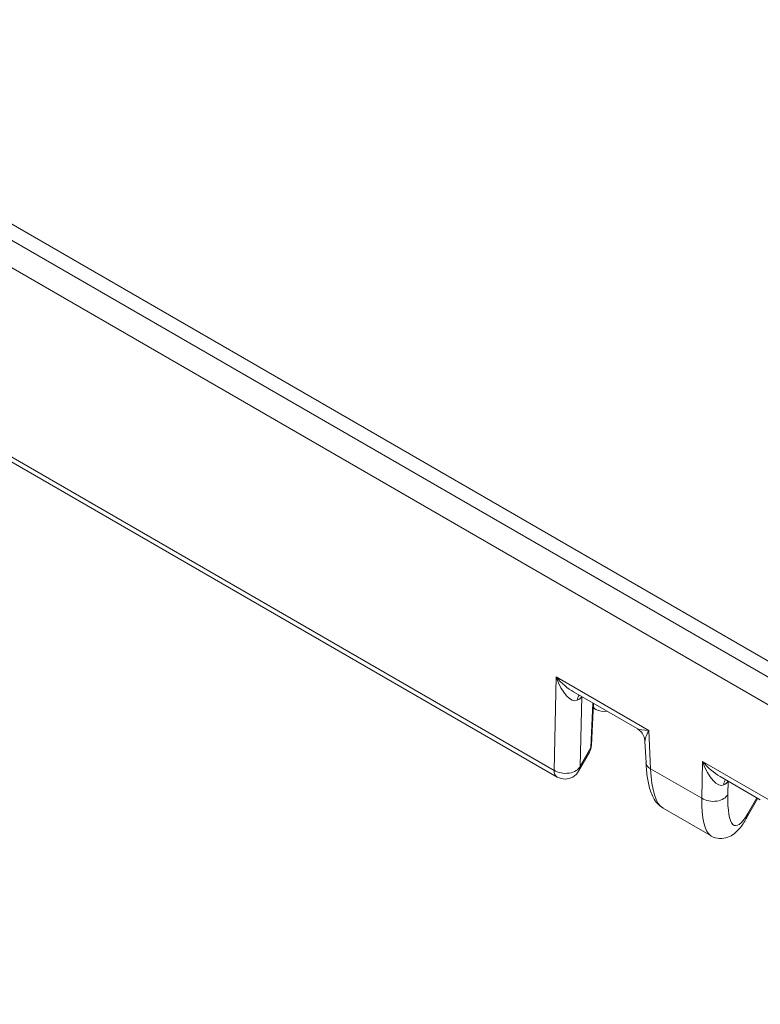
# Model space of a CAD drawing. Header units: millimetres. Extents: x 4 to 836, y 5 to 589.
# Tile 5 of 154: x 90 to 105, y 35 to 54. Entities that reach past the tile are written whole.
import ezdxf

# ---------------------------------------------------------------- set-up
doc = ezdxf.new("R2010")
doc.units = ezdxf.units.MM
doc.layers.add('1', color=7, linetype='Continuous', true_color=0xffffff)

msp = doc.modelspace()

# ---------------------------------------------------------------- linework, layer by layer
at = {"layer": '1', "color": 252, "linetype": 'Continuous', "lineweight": 13}
msp.add_line((68.323, 62.457), (107.135, 40.049), dxfattribs=at)
at = {"layer": '1', "color": 252, "linetype": 'Continuous', "lineweight": 18}
msp.add_line((68.53, 62.028), (115.731, 34.776), dxfattribs=at)
at = {"layer": '1', "color": 27, "linetype": 'Continuous', "lineweight": 18}
for p, q in [((114.514, 34.949), (68.206, 61.685)), ((78.39, 52.072), (100.781, 39.145)), ((101.095, 40.782), (102.318, 40.076)), ((101.438, 39.755), (101.476, 40.562)), ((101.472, 40.473), (101.521, 40.445)), ((102.468, 39.831), (102.488, 39.422)), ((101.191, 39.256), (101.399, 39.621)), ((103.912, 39.156), (104.686, 38.709)), ((104.416, 38.346), (104.638, 38.737)), ((102.818, 38.545), (103.739, 38.013))]:
    msp.add_line(p, q, dxfattribs=at)
at = {"layer": '1', "color": 27, "linetype": 'Continuous', "lineweight": 13}
for p, q in [((78.328, 52.201), (100.719, 39.274)), ((100.719, 39.274), (100.76, 41.069)), ((100.76, 41.069), (102.54, 40.041)), ((101.252, 40.692), (101.22, 39.351)), ((101.428, 39.716), (101.468, 40.567)), ((102.54, 40.041), (102.575, 39.305)), ((101.22, 39.351), (101.428, 39.716)), ((103.561, 38.736), (103.577, 39.442)), ((103.577, 39.442), (104.908, 38.674)), ((102.575, 39.305), (103.561, 38.736)), ((104.068, 39.066), (104.063, 38.814)), ((104.445, 38.441), (104.619, 38.748))]:
    msp.add_line(p, q, dxfattribs=at)
at = {"layer": '1', "color": 27, "linetype": 'Continuous', "lineweight": 18}
for centre, start, end in [((101.671, 40.705), 240, 282.5822), ((101.138, 39.77), 330.3572, 357.2889), ((100.931, 39.405), 300, 330.3572), ((100.931, 39.405), 240, 300)]:
    msp.add_arc(centre, 0.3, start, end, dxfattribs=at)
at = {"layer": '1', "color": 27, "linetype": 'Continuous', "lineweight": 13}
for centre, major_axis, ratio, start_param, end_param in [((100.972, 41.199), (-0.179, 0.585), 0.395901, 1.674254, 3.210143), ((100.972, 41.199), (-0.422, 0.46), 0.393417, 1.495902, 2.2464), ((101.372, 40.479), (-0.143, 0.264), 0.558081, 0.208644, 0.739768), ((100.962, 40.733), (0.3, 0.005), 0.525984, 5.456522, 6.012919), ((101.671, 40.705), (0.15, 0.26), 0.57735, 2.732098, 3.141583), ((102.752, 40.172), (0.46, 0.065), 0.247514, 3.448255, 4.198738), ((102.752, 40.172), (0.269, 0.376), 0.239393, 2.090673, 2.847795), ((101.138, 39.77), (-0.3, 0.014), 0.568367, 2.907256, 3.141605), ((101.138, 39.77), (0.261, -0.148), 0.860634, 6.283162, 6.667769), ((102.787, 39.436), (0.3, 0.014), 0.585396, 3.141595, 3.898717), ((103.789, 39.573), (-0.179, 0.585), 0.395901, 1.674254, 3.210143), ((103.789, 39.573), (-0.422, 0.46), 0.393417, 1.495902, 2.2464), ((100.931, 39.405), (-0.3, 0.007), 0.630896, 0.800511, 2.892797), ((100.931, 39.405), (0.15, 0.26), 0.57735, 2.391101, 3.141583), ((100.931, 39.405), (0.261, -0.148), 0.860634, 6.283162, 6.667769), ((103.293, 40.58), (0.422, 2.056), 0.285042, 2.296494, 3.046976), ((104.189, 38.853), (0.143, -0.264), 0.558081, 3.350237, 3.88136), ((103.779, 39.107), (0.3, 0.005), 0.525984, 5.456522, 6.012919), ((103.773, 38.867), (0.3, -0.007), 0.630896, 3.942103, 6.03439), ((104.572, 39.956), (0.372, 1.744), 0.200563, 2.326127, 3.704937), ((104.282, 40.009), (0.508, 2.01), 0.255172, 2.318918, 3.044947), ((104.155, 38.494), (-0.261, 0.148), 0.860634, 3.141393, 3.526176)]:
    msp.add_ellipse(centre, major_axis=major_axis, ratio=ratio, start_param=start_param, end_param=end_param, dxfattribs=at)
at = {"layer": '1', "color": 27, "linetype": 'Continuous', "lineweight": 18}
msp.add_ellipse((104.282, 40.009), major_axis=(0.508, 2.01), ratio=0.255172, start_param=3.044947, end_param=3.0694, dxfattribs=at)
for points, knots in [([(102.327, 40.069), (102.355, 40.052), (102.406, 40.01), (102.455, 39.923), (102.465, 39.86), (102.466, 39.831)], [0, 0, 0, 0, 0.325498, 0.70344, 1, 1, 1, 1]), ([(102.488, 39.422), (102.49, 39.368), (102.501, 39.214), (102.537, 38.981), (102.605, 38.78), (102.697, 38.632), (102.778, 38.575), (102.813, 38.556)], [0, 0, 0, 0, 0.133033, 0.399164, 0.685968, 0.876992, 1, 1, 1, 1]), ([(103.713, 38.036), (103.723, 38.027), (103.771, 37.985), (103.907, 37.952), (104.067, 37.98), (104.194, 38.057), (104.305, 38.17), (104.379, 38.275), (104.416, 38.346)], [0, 0, 0, 0, 0.040607, 0.201091, 0.363778, 0.521602, 0.710107, 1, 1, 1, 1])]:
    msp.add_open_spline(points, degree=3, knots=knots, dxfattribs=at)

doc.saveas('drawing.dxf')
